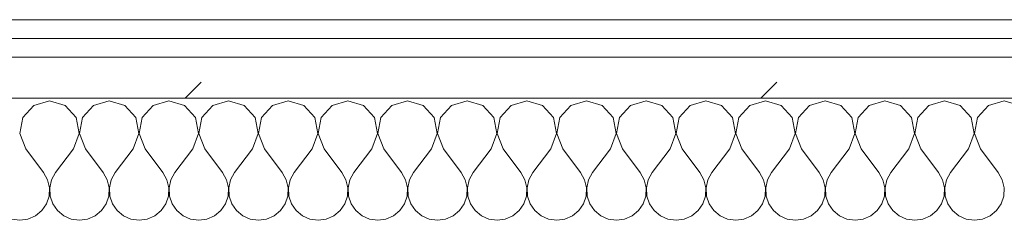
# Model space of a CAD drawing. Header units: millimetres. Extents: x -40968 to 77376, y -17881 to 4746.
# Tile 112 of 180: x -9848 to -9533, y -1193 to -1129. Entities that reach past the tile are written whole.
import ezdxf

# ---------------------------------------------------------------- set-up
doc = ezdxf.new("R2010")
doc.units = ezdxf.units.MM
doc.header["$MEASUREMENT"] = 0
doc.linetypes.add('Wipeout_Contour', pattern=[1000, 0, -1000])
doc.layers.add('Nuevo_08_E_Envans secs', color=7, linetype='Continuous')
doc.layers.add('Nuevo_08_E_Envans secs_Pluma_Nº__1', color=7, linetype='Continuous', lineweight=5)
for name, color, linetype, lineweight, true_color in [('Nuevo_08_E_Envans secs_Pluma_Nº__102', 7, 'Continuous', 5, 0xcccccc), ('Nuevo_08_E_Envans secs_Pluma_Nº__171', 171, 'Continuous', 13, 0xaaaaff), ('Nuevo_08_E_Envans secs_Pluma_Nº__177', 7, 'Continuous', 15, 0xf7e046)]:
    doc.layers.add(name, color=color, linetype=linetype, lineweight=lineweight, true_color=true_color)
pattern_1 = [(45, (0, 0), (-183.848, 183.848), [195, -65]), (45, (7e-14, 183.85), (-183.848, 183.848), [195, -65])]

# ---------------------------------------------------------------- blocks, each defined once
blk = doc.blocks.new('*X241')
at = {"layer": 'Nuevo_08_E_Envans secs_Pluma_Nº__102', "color": 254, "linetype": 'Continuous', "lineweight": 5, "true_color": 0xcccccc}
for p, q in [((-9843.1, -1156.35), (-9846.61, -1160.19)), ((-9838.1, -1154.93), (-9843.1, -1156.35)), ((-9833.09, -1156.35), (-9838.1, -1154.93)), ((-9829.58, -1160.19), (-9833.09, -1156.35)), ((-9824.05, -1156.35), (-9827.57, -1160.19)), ((-9819.05, -1154.93), (-9824.05, -1156.35)), ((-9814.04, -1156.35), (-9819.05, -1154.93)), ((-9810.53, -1160.19), (-9814.04, -1156.35)), ((-9805.01, -1156.35), (-9808.52, -1160.19)), ((-9800, -1154.93), (-9805.01, -1156.35)), ((-9794.99, -1156.35), (-9800, -1154.93)), ((-9791.48, -1160.19), (-9794.99, -1156.35)), ((-9785.96, -1156.35), (-9789.47, -1160.19)), ((-9780.95, -1154.93), (-9785.96, -1156.35)), ((-9775.95, -1156.35), (-9780.95, -1154.93)), ((-9772.43, -1160.19), (-9775.95, -1156.35)), ((-9766.91, -1156.35), (-9770.42, -1160.19)), ((-9761.9, -1154.93), (-9766.91, -1156.35)), ((-9756.9, -1156.35), (-9761.9, -1154.93)), ((-9753.39, -1160.19), (-9756.9, -1156.35)), ((-9747.86, -1156.35), (-9751.38, -1160.19)), ((-9742.86, -1154.93), (-9747.86, -1156.35)), ((-9737.85, -1156.35), (-9742.86, -1154.93)), ((-9734.34, -1160.19), (-9737.85, -1156.35)), ((-9728.82, -1156.35), (-9732.33, -1160.19)), ((-9723.81, -1154.93), (-9728.82, -1156.35)), ((-9718.8, -1156.35), (-9723.81, -1154.93)), ((-9715.29, -1160.19), (-9718.8, -1156.35)), ((-9709.77, -1156.35), (-9713.28, -1160.19)), ((-9704.76, -1154.93), (-9709.77, -1156.35)), ((-9699.75, -1156.35), (-9704.76, -1154.93)), ((-9696.24, -1160.19), (-9699.75, -1156.35)), ((-9690.72, -1156.35), (-9694.23, -1160.19)), ((-9685.71, -1154.93), (-9690.72, -1156.35)), ((-9680.71, -1156.35), (-9685.71, -1154.93)), ((-9677.2, -1160.19), (-9680.71, -1156.35)), ((-9671.67, -1156.35), (-9675.19, -1160.19)), ((-9666.67, -1154.93), (-9671.67, -1156.35)), ((-9661.66, -1156.35), (-9666.67, -1154.93)), ((-9658.15, -1160.19), (-9661.66, -1156.35)), ((-9652.63, -1156.35), (-9656.14, -1160.19)), ((-9647.62, -1154.93), (-9652.63, -1156.35)), ((-9642.61, -1156.35), (-9647.62, -1154.93)), ((-9639.1, -1160.19), (-9642.61, -1156.35)), ((-9633.58, -1156.35), (-9637.09, -1160.19)), ((-9628.57, -1154.93), (-9633.58, -1156.35)), ((-9623.56, -1156.35), (-9628.57, -1154.93)), ((-9620.05, -1160.19), (-9623.56, -1156.35)), ((-9614.53, -1156.35), (-9618.04, -1160.19)), ((-9609.52, -1154.93), (-9614.53, -1156.35)), ((-9604.52, -1156.35), (-9609.52, -1154.93)), ((-9601.01, -1160.19), (-9604.52, -1156.35)), ((-9595.48, -1156.35), (-9598.99, -1160.19)), ((-9590.48, -1154.93), (-9595.48, -1156.35)), ((-9585.47, -1156.35), (-9590.48, -1154.93)), ((-9581.96, -1160.19), (-9585.47, -1156.35)), ((-9576.44, -1156.35), (-9579.95, -1160.19)), ((-9571.43, -1154.93), (-9576.44, -1156.35)), ((-9566.42, -1156.35), (-9571.43, -1154.93)), ((-9562.91, -1160.19), (-9566.42, -1156.35)), ((-9557.39, -1156.35), (-9560.9, -1160.19)), ((-9552.38, -1154.93), (-9557.39, -1156.35)), ((-9547.37, -1156.35), (-9552.38, -1154.93)), ((-9543.86, -1160.19), (-9547.37, -1156.35)), ((-9538.34, -1156.35), (-9541.85, -1160.19)), ((-9533.33, -1154.93), (-9538.34, -1156.35)), ((-9528.33, -1156.35), (-9533.33, -1154.93)), ((-9846.61, -1160.19), (-9847.58, -1165.31)), ((-9828.61, -1165.31), (-9829.58, -1160.19)), ((-9827.57, -1160.19), (-9828.53, -1165.31)), ((-9809.56, -1165.31), (-9810.53, -1160.19)), ((-9808.52, -1160.19), (-9809.49, -1165.31)), ((-9790.51, -1165.31), (-9791.48, -1160.19)), ((-9789.47, -1160.19), (-9790.44, -1165.31)), ((-9771.47, -1165.31), (-9772.43, -1160.19)), ((-9770.42, -1160.19), (-9771.39, -1165.31)), ((-9752.42, -1165.31), (-9753.39, -1160.19)), ((-9751.38, -1160.19), (-9752.34, -1165.31)), ((-9733.37, -1165.31), (-9734.34, -1160.19)), ((-9732.33, -1160.19), (-9733.29, -1165.31)), ((-9714.32, -1165.31), (-9715.29, -1160.19)), ((-9713.28, -1160.19), (-9714.25, -1165.31)), ((-9695.28, -1165.31), (-9696.24, -1160.19)), ((-9694.23, -1160.19), (-9695.2, -1165.31)), ((-9676.23, -1165.31), (-9677.2, -1160.19)), ((-9675.19, -1160.19), (-9676.15, -1165.31)), ((-9657.18, -1165.31), (-9658.15, -1160.19)), ((-9656.14, -1160.19), (-9657.1, -1165.31)), ((-9638.13, -1165.31), (-9639.1, -1160.19)), ((-9637.09, -1160.19), (-9638.06, -1165.31)), ((-9619.09, -1165.31), (-9620.05, -1160.19)), ((-9618.04, -1160.19), (-9619.01, -1165.31)), ((-9600.04, -1165.31), (-9601.01, -1160.19)), ((-9598.99, -1160.19), (-9599.96, -1165.31)), ((-9580.99, -1165.31), (-9581.96, -1160.19)), ((-9579.95, -1160.19), (-9580.91, -1165.31)), ((-9561.94, -1165.31), (-9562.91, -1160.19)), ((-9560.9, -1160.19), (-9561.87, -1165.31)), ((-9542.9, -1165.31), (-9543.86, -1160.19)), ((-9541.85, -1160.19), (-9542.82, -1165.31)), ((-9847.58, -1165.31), (-9845.71, -1170.17)), ((-9830.48, -1170.17), (-9828.61, -1165.31)), ((-9828.53, -1165.31), (-9826.67, -1170.17)), ((-9811.43, -1170.17), (-9809.56, -1165.31)), ((-9809.49, -1165.31), (-9807.62, -1170.17)), ((-9792.38, -1170.17), (-9790.51, -1165.31)), ((-9790.44, -1165.31), (-9788.57, -1170.17)), ((-9773.33, -1170.17), (-9771.47, -1165.31)), ((-9771.39, -1165.31), (-9769.52, -1170.17)), ((-9754.29, -1170.17), (-9752.42, -1165.31)), ((-9752.34, -1165.31), (-9750.48, -1170.17)), ((-9735.24, -1170.17), (-9733.37, -1165.31)), ((-9733.29, -1165.31), (-9731.43, -1170.17)), ((-9716.19, -1170.17), (-9714.32, -1165.31)), ((-9714.25, -1165.31), (-9712.38, -1170.17)), ((-9697.14, -1170.17), (-9695.28, -1165.31)), ((-9695.2, -1165.31), (-9693.33, -1170.17)), ((-9678.1, -1170.17), (-9676.23, -1165.31)), ((-9676.15, -1165.31), (-9674.29, -1170.17)), ((-9659.05, -1170.17), (-9657.18, -1165.31)), ((-9657.1, -1165.31), (-9655.24, -1170.17)), ((-9640, -1170.17), (-9638.13, -1165.31)), ((-9638.06, -1165.31), (-9636.19, -1170.17)), ((-9620.95, -1170.17), (-9619.09, -1165.31)), ((-9619.01, -1165.31), (-9617.14, -1170.17)), ((-9601.9, -1170.17), (-9600.04, -1165.31)), ((-9599.96, -1165.31), (-9598.1, -1170.17)), ((-9582.86, -1170.17), (-9580.99, -1165.31)), ((-9580.91, -1165.31), (-9579.05, -1170.17)), ((-9563.81, -1170.17), (-9561.94, -1165.31)), ((-9561.87, -1165.31), (-9560, -1170.17)), ((-9544.76, -1170.17), (-9542.9, -1165.31)), ((-9542.82, -1165.31), (-9540.95, -1170.17)), ((-9845.71, -1170.17), (-9840, -1177.79)), ((-9830.48, -1170.17), (-9836.19, -1177.79)), ((-9826.67, -1170.17), (-9820.95, -1177.79)), ((-9811.43, -1170.17), (-9817.14, -1177.79)), ((-9807.62, -1170.17), (-9801.9, -1177.79)), ((-9792.38, -1170.17), (-9798.1, -1177.79)), ((-9788.57, -1170.17), (-9782.86, -1177.79)), ((-9773.33, -1170.17), (-9779.05, -1177.79)), ((-9769.52, -1170.17), (-9763.81, -1177.79)), ((-9754.29, -1170.17), (-9760, -1177.79)), ((-9750.48, -1170.17), (-9744.76, -1177.79)), ((-9735.24, -1170.17), (-9740.95, -1177.79)), ((-9731.43, -1170.17), (-9725.71, -1177.79)), ((-9716.19, -1170.17), (-9721.9, -1177.79)), ((-9712.38, -1170.17), (-9706.67, -1177.79)), ((-9697.14, -1170.17), (-9702.86, -1177.79)), ((-9693.33, -1170.17), (-9687.62, -1177.79)), ((-9678.1, -1170.17), (-9683.81, -1177.79)), ((-9674.29, -1170.17), (-9668.57, -1177.79)), ((-9659.05, -1170.17), (-9664.76, -1177.79)), ((-9655.24, -1170.17), (-9649.52, -1177.79)), ((-9640, -1170.17), (-9645.71, -1177.79)), ((-9636.19, -1170.17), (-9630.48, -1177.79)), ((-9620.95, -1170.17), (-9626.67, -1177.79)), ((-9617.14, -1170.17), (-9611.43, -1177.79)), ((-9601.9, -1170.17), (-9607.62, -1177.79)), ((-9598.1, -1170.17), (-9592.38, -1177.79)), ((-9582.86, -1170.17), (-9588.57, -1177.79)), ((-9579.05, -1170.17), (-9573.33, -1177.79)), ((-9563.81, -1170.17), (-9569.52, -1177.79)), ((-9560, -1170.17), (-9554.29, -1177.79)), ((-9544.76, -1170.17), (-9550.48, -1177.79)), ((-9540.95, -1170.17), (-9535.24, -1177.79)), ((-9838.73, -1180.08), (-9840, -1177.79)), ((-9836.19, -1177.79), (-9837.46, -1180.08)), ((-9819.68, -1180.08), (-9820.95, -1177.79)), ((-9817.14, -1177.79), (-9818.41, -1180.08)), ((-9800.63, -1180.08), (-9801.9, -1177.79)), ((-9798.1, -1177.79), (-9799.37, -1180.08)), ((-9781.59, -1180.08), (-9782.86, -1177.79)), ((-9779.05, -1177.79), (-9780.32, -1180.08)), ((-9762.54, -1180.08), (-9763.81, -1177.79)), ((-9760, -1177.79), (-9761.27, -1180.08)), ((-9743.49, -1180.08), (-9744.76, -1177.79)), ((-9740.95, -1177.79), (-9742.22, -1180.08)), ((-9724.44, -1180.08), (-9725.71, -1177.79)), ((-9721.9, -1177.79), (-9723.18, -1180.08)), ((-9705.4, -1180.08), (-9706.67, -1177.79)), ((-9702.86, -1177.79), (-9704.13, -1180.08)), ((-9686.35, -1180.08), (-9687.62, -1177.79)), ((-9683.81, -1177.79), (-9685.08, -1180.08)), ((-9667.3, -1180.08), (-9668.57, -1177.79)), ((-9664.76, -1177.79), (-9666.03, -1180.08)), ((-9648.25, -1180.08), (-9649.52, -1177.79)), ((-9645.71, -1177.79), (-9646.99, -1180.08)), ((-9629.2, -1180.08), (-9630.48, -1177.79)), ((-9626.67, -1177.79), (-9627.94, -1180.08)), ((-9610.16, -1180.08), (-9611.43, -1177.79)), ((-9607.62, -1177.79), (-9608.89, -1180.08)), ((-9591.11, -1180.08), (-9592.38, -1177.79)), ((-9588.57, -1177.79), (-9589.84, -1180.08)), ((-9572.06, -1180.08), (-9573.33, -1177.79)), ((-9569.52, -1177.79), (-9570.8, -1180.08)), ((-9553.01, -1180.08), (-9554.29, -1177.79)), ((-9550.48, -1177.79), (-9551.75, -1180.08)), ((-9533.97, -1180.08), (-9535.24, -1177.79)), ((-9838.13, -1182.64), (-9838.73, -1180.08)), ((-9837.46, -1180.08), (-9838.06, -1182.64)), ((-9819.09, -1182.64), (-9819.68, -1180.08)), ((-9818.41, -1180.08), (-9819.01, -1182.64)), ((-9800.04, -1182.64), (-9800.63, -1180.08)), ((-9799.37, -1180.08), (-9799.96, -1182.64)), ((-9780.99, -1182.64), (-9781.59, -1180.08)), ((-9780.32, -1180.08), (-9780.91, -1182.64)), ((-9761.94, -1182.64), (-9762.54, -1180.08)), ((-9761.27, -1180.08), (-9761.87, -1182.64)), ((-9742.9, -1182.64), (-9743.49, -1180.08)), ((-9742.22, -1180.08), (-9742.82, -1182.64)), ((-9723.85, -1182.64), (-9724.44, -1180.08)), ((-9723.18, -1180.08), (-9723.77, -1182.64)), ((-9704.8, -1182.64), (-9705.4, -1180.08)), ((-9704.13, -1180.08), (-9704.72, -1182.64)), ((-9685.75, -1182.64), (-9686.35, -1180.08)), ((-9685.08, -1180.08), (-9685.68, -1182.64)), ((-9666.71, -1182.64), (-9667.3, -1180.08)), ((-9666.03, -1180.08), (-9666.63, -1182.64)), ((-9647.66, -1182.64), (-9648.25, -1180.08)), ((-9646.99, -1180.08), (-9647.58, -1182.64)), ((-9628.61, -1182.64), (-9629.2, -1180.08)), ((-9627.94, -1180.08), (-9628.53, -1182.64)), ((-9609.56, -1182.64), (-9610.16, -1180.08)), ((-9608.89, -1180.08), (-9609.49, -1182.64)), ((-9590.51, -1182.64), (-9591.11, -1180.08)), ((-9589.84, -1180.08), (-9590.44, -1182.64)), ((-9571.47, -1182.64), (-9572.06, -1180.08)), ((-9570.8, -1180.08), (-9571.39, -1182.64)), ((-9552.42, -1182.64), (-9553.01, -1180.08)), ((-9551.75, -1180.08), (-9552.34, -1182.64)), ((-9533.37, -1182.64), (-9533.97, -1180.08)), ((-9838.26, -1185.27), (-9838.13, -1182.64)), ((-9838.06, -1182.64), (-9837.93, -1185.27)), ((-9819.21, -1185.27), (-9819.09, -1182.64)), ((-9819.01, -1182.64), (-9818.88, -1185.27)), ((-9800.17, -1185.27), (-9800.04, -1182.64)), ((-9799.96, -1182.64), (-9799.83, -1185.27)), ((-9781.12, -1185.27), (-9780.99, -1182.64)), ((-9780.91, -1182.64), (-9780.79, -1185.27)), ((-9762.07, -1185.27), (-9761.94, -1182.64)), ((-9761.87, -1182.64), (-9761.74, -1185.27)), ((-9743.02, -1185.27), (-9742.9, -1182.64)), ((-9742.82, -1182.64), (-9742.69, -1185.27)), ((-9723.98, -1185.27), (-9723.85, -1182.64)), ((-9723.77, -1182.64), (-9723.64, -1185.27)), ((-9704.93, -1185.27), (-9704.8, -1182.64)), ((-9704.72, -1182.64), (-9704.6, -1185.27)), ((-9685.88, -1185.27), (-9685.75, -1182.64)), ((-9685.68, -1182.64), (-9685.55, -1185.27)), ((-9666.83, -1185.27), (-9666.71, -1182.64)), ((-9666.63, -1182.64), (-9666.5, -1185.27)), ((-9647.78, -1185.27), (-9647.66, -1182.64)), ((-9647.58, -1182.64), (-9647.45, -1185.27)), ((-9628.74, -1185.27), (-9628.61, -1182.64)), ((-9628.53, -1182.64), (-9628.41, -1185.27)), ((-9609.69, -1185.27), (-9609.56, -1182.64)), ((-9609.49, -1182.64), (-9609.36, -1185.27)), ((-9590.64, -1185.27), (-9590.51, -1182.64)), ((-9590.44, -1182.64), (-9590.31, -1185.27)), ((-9571.59, -1185.27), (-9571.47, -1182.64)), ((-9571.39, -1182.64), (-9571.26, -1185.27)), ((-9552.55, -1185.27), (-9552.42, -1182.64)), ((-9552.34, -1182.64), (-9552.22, -1185.27)), ((-9533.5, -1185.27), (-9533.37, -1182.64)), ((-9840.59, -1189.92), (-9839.1, -1187.76)), ((-9839.1, -1187.76), (-9838.26, -1185.27)), ((-9837.93, -1185.27), (-9837.09, -1187.76)), ((-9837.09, -1187.76), (-9835.6, -1189.92)), ((-9821.54, -1189.92), (-9820.05, -1187.76)), ((-9820.05, -1187.76), (-9819.21, -1185.27)), ((-9818.88, -1185.27), (-9818.04, -1187.76)), ((-9818.04, -1187.76), (-9816.55, -1189.92)), ((-9802.49, -1189.92), (-9801.01, -1187.76)), ((-9801.01, -1187.76), (-9800.17, -1185.27)), ((-9799.83, -1185.27), (-9798.99, -1187.76)), ((-9798.99, -1187.76), (-9797.51, -1189.92)), ((-9783.45, -1189.92), (-9781.96, -1187.76)), ((-9781.96, -1187.76), (-9781.12, -1185.27)), ((-9780.79, -1185.27), (-9779.95, -1187.76)), ((-9779.95, -1187.76), (-9778.46, -1189.92)), ((-9764.4, -1189.92), (-9762.91, -1187.76)), ((-9762.91, -1187.76), (-9762.07, -1185.27)), ((-9761.74, -1185.27), (-9760.9, -1187.76)), ((-9760.9, -1187.76), (-9759.41, -1189.92)), ((-9745.35, -1189.92), (-9743.86, -1187.76)), ((-9743.86, -1187.76), (-9743.02, -1185.27)), ((-9742.69, -1185.27), (-9741.85, -1187.76)), ((-9741.85, -1187.76), (-9740.36, -1189.92)), ((-9726.3, -1189.92), (-9724.81, -1187.76)), ((-9724.81, -1187.76), (-9723.98, -1185.27)), ((-9723.64, -1185.27), (-9722.8, -1187.76)), ((-9722.8, -1187.76), (-9721.32, -1189.92)), ((-9707.26, -1189.92), (-9705.77, -1187.76)), ((-9705.77, -1187.76), (-9704.93, -1185.27)), ((-9704.6, -1185.27), (-9703.76, -1187.76)), ((-9703.76, -1187.76), (-9702.27, -1189.92)), ((-9688.21, -1189.92), (-9686.72, -1187.76)), ((-9686.72, -1187.76), (-9685.88, -1185.27)), ((-9685.55, -1185.27), (-9684.71, -1187.76)), ((-9684.71, -1187.76), (-9683.22, -1189.92)), ((-9669.16, -1189.92), (-9667.67, -1187.76)), ((-9667.67, -1187.76), (-9666.83, -1185.27)), ((-9666.5, -1185.27), (-9665.66, -1187.76)), ((-9665.66, -1187.76), (-9664.17, -1189.92)), ((-9650.11, -1189.92), (-9648.62, -1187.76)), ((-9648.62, -1187.76), (-9647.78, -1185.27)), ((-9647.45, -1185.27), (-9646.61, -1187.76)), ((-9646.61, -1187.76), (-9645.13, -1189.92)), ((-9631.06, -1189.92), (-9629.58, -1187.76)), ((-9629.58, -1187.76), (-9628.74, -1185.27)), ((-9628.41, -1185.27), (-9627.57, -1187.76)), ((-9627.57, -1187.76), (-9626.08, -1189.92)), ((-9612.02, -1189.92), (-9610.53, -1187.76)), ((-9610.53, -1187.76), (-9609.69, -1185.27)), ((-9609.36, -1185.27), (-9608.52, -1187.76)), ((-9608.52, -1187.76), (-9607.03, -1189.92)), ((-9592.97, -1189.92), (-9591.48, -1187.76)), ((-9591.48, -1187.76), (-9590.64, -1185.27)), ((-9590.31, -1185.27), (-9589.47, -1187.76)), ((-9589.47, -1187.76), (-9587.98, -1189.92)), ((-9573.92, -1189.92), (-9572.43, -1187.76)), ((-9572.43, -1187.76), (-9571.59, -1185.27)), ((-9571.26, -1185.27), (-9570.42, -1187.76)), ((-9570.42, -1187.76), (-9568.94, -1189.92)), ((-9554.87, -1189.92), (-9553.39, -1187.76)), ((-9553.39, -1187.76), (-9552.55, -1185.27)), ((-9552.22, -1185.27), (-9551.38, -1187.76)), ((-9551.38, -1187.76), (-9549.89, -1189.92)), ((-9535.83, -1189.92), (-9534.34, -1187.76)), ((-9534.34, -1187.76), (-9533.5, -1185.27)), ((-9842.61, -1191.6), (-9840.59, -1189.92)), ((-9835.6, -1189.92), (-9833.58, -1191.6)), ((-9823.56, -1191.6), (-9821.54, -1189.92)), ((-9816.55, -1189.92), (-9814.53, -1191.6)), ((-9804.52, -1191.6), (-9802.49, -1189.92)), ((-9797.51, -1189.92), (-9795.48, -1191.6)), ((-9785.47, -1191.6), (-9783.45, -1189.92)), ((-9778.46, -1189.92), (-9776.44, -1191.6)), ((-9766.42, -1191.6), (-9764.4, -1189.92)), ((-9759.41, -1189.92), (-9757.39, -1191.6)), ((-9747.37, -1191.6), (-9745.35, -1189.92)), ((-9740.36, -1189.92), (-9738.34, -1191.6)), ((-9728.33, -1191.6), (-9726.3, -1189.92)), ((-9721.32, -1189.92), (-9719.29, -1191.6)), ((-9709.28, -1191.6), (-9707.26, -1189.92)), ((-9702.27, -1189.92), (-9700.25, -1191.6)), ((-9690.23, -1191.6), (-9688.21, -1189.92)), ((-9683.22, -1189.92), (-9681.2, -1191.6)), ((-9671.18, -1191.6), (-9669.16, -1189.92)), ((-9664.17, -1189.92), (-9662.15, -1191.6)), ((-9652.14, -1191.6), (-9650.11, -1189.92)), ((-9645.13, -1189.92), (-9643.1, -1191.6)), ((-9633.09, -1191.6), (-9631.06, -1189.92)), ((-9626.08, -1189.92), (-9624.05, -1191.6)), ((-9614.04, -1191.6), (-9612.02, -1189.92)), ((-9607.03, -1189.92), (-9605.01, -1191.6)), ((-9594.99, -1191.6), (-9592.97, -1189.92)), ((-9587.98, -1189.92), (-9585.96, -1191.6)), ((-9575.95, -1191.6), (-9573.92, -1189.92)), ((-9568.94, -1189.92), (-9566.91, -1191.6)), ((-9556.9, -1191.6), (-9554.87, -1189.92)), ((-9549.89, -1189.92), (-9547.86, -1191.6)), ((-9537.85, -1191.6), (-9535.83, -1189.92)), ((-9850.22, -1192.66), (-9847.62, -1193.02)), ((-9847.62, -1193.02), (-9845.02, -1192.66)), ((-9845.02, -1192.66), (-9842.61, -1191.6)), ((-9833.58, -1191.6), (-9831.17, -1192.66)), ((-9831.17, -1192.66), (-9828.57, -1193.02)), ((-9828.57, -1193.02), (-9825.97, -1192.66)), ((-9825.97, -1192.66), (-9823.56, -1191.6)), ((-9814.53, -1191.6), (-9812.13, -1192.66)), ((-9812.13, -1192.66), (-9809.52, -1193.02)), ((-9809.52, -1193.02), (-9806.92, -1192.66)), ((-9806.92, -1192.66), (-9804.52, -1191.6)), ((-9795.48, -1191.6), (-9793.08, -1192.66)), ((-9793.08, -1192.66), (-9790.48, -1193.02)), ((-9790.48, -1193.02), (-9787.87, -1192.66)), ((-9787.87, -1192.66), (-9785.47, -1191.6)), ((-9776.44, -1191.6), (-9774.03, -1192.66)), ((-9774.03, -1192.66), (-9771.43, -1193.02)), ((-9771.43, -1193.02), (-9768.83, -1192.66)), ((-9768.83, -1192.66), (-9766.42, -1191.6)), ((-9757.39, -1191.6), (-9754.98, -1192.66)), ((-9754.98, -1192.66), (-9752.38, -1193.02)), ((-9752.38, -1193.02), (-9749.78, -1192.66)), ((-9749.78, -1192.66), (-9747.37, -1191.6)), ((-9738.34, -1191.6), (-9735.94, -1192.66)), ((-9735.94, -1192.66), (-9733.33, -1193.02)), ((-9733.33, -1193.02), (-9730.73, -1192.66)), ((-9730.73, -1192.66), (-9728.33, -1191.6)), ((-9719.29, -1191.6), (-9716.89, -1192.66)), ((-9716.89, -1192.66), (-9714.29, -1193.02)), ((-9714.29, -1193.02), (-9711.68, -1192.66)), ((-9711.68, -1192.66), (-9709.28, -1191.6)), ((-9700.25, -1191.6), (-9697.84, -1192.66)), ((-9697.84, -1192.66), (-9695.24, -1193.02)), ((-9695.24, -1193.02), (-9692.64, -1192.66)), ((-9692.64, -1192.66), (-9690.23, -1191.6)), ((-9681.2, -1191.6), (-9678.79, -1192.66)), ((-9678.79, -1192.66), (-9676.19, -1193.02)), ((-9676.19, -1193.02), (-9673.59, -1192.66)), ((-9673.59, -1192.66), (-9671.18, -1191.6)), ((-9662.15, -1191.6), (-9659.75, -1192.66)), ((-9659.75, -1192.66), (-9657.14, -1193.02)), ((-9657.14, -1193.02), (-9654.54, -1192.66)), ((-9654.54, -1192.66), (-9652.14, -1191.6)), ((-9643.1, -1191.6), (-9640.7, -1192.66)), ((-9640.7, -1192.66), (-9638.1, -1193.02)), ((-9638.1, -1193.02), (-9635.49, -1192.66)), ((-9635.49, -1192.66), (-9633.09, -1191.6)), ((-9624.05, -1191.6), (-9621.65, -1192.66)), ((-9621.65, -1192.66), (-9619.05, -1193.02)), ((-9619.05, -1193.02), (-9616.45, -1192.66)), ((-9616.45, -1192.66), (-9614.04, -1191.6)), ((-9605.01, -1191.6), (-9602.6, -1192.66)), ((-9602.6, -1192.66), (-9600, -1193.02)), ((-9600, -1193.02), (-9597.4, -1192.66)), ((-9597.4, -1192.66), (-9594.99, -1191.6)), ((-9585.96, -1191.6), (-9583.55, -1192.66)), ((-9583.55, -1192.66), (-9580.95, -1193.02)), ((-9580.95, -1193.02), (-9578.35, -1192.66)), ((-9578.35, -1192.66), (-9575.95, -1191.6)), ((-9566.91, -1191.6), (-9564.51, -1192.66)), ((-9564.51, -1192.66), (-9561.9, -1193.02)), ((-9561.9, -1193.02), (-9559.3, -1192.66)), ((-9559.3, -1192.66), (-9556.9, -1191.6)), ((-9547.86, -1191.6), (-9545.46, -1192.66)), ((-9545.46, -1192.66), (-9542.86, -1193.02)), ((-9542.86, -1193.02), (-9540.25, -1192.66)), ((-9540.25, -1192.66), (-9537.85, -1191.6))]:
    blk.add_line(p, q, dxfattribs=at)
blk = doc.blocks.new('Muro_94_5', base_point=(-8781.93, -1193.98))
at = {"color": 254, "linetype": 'Wipeout_Contour', "lineweight": 0, "ltscale": 41757.661054}
blk.add_wipeout([(-11970.86, -1134.98), (-8781.93, -1134.98), (-8781.93, -1128.98), (-11970.86, -1128.98)], dxfattribs=at).dxf.layer = 'Nuevo_08_E_Envans secs'
at = {"color": 254, "linetype": 'Wipeout_Contour', "lineweight": 0, "ltscale": 41788.485381}
blk.add_wipeout([(-11982.86, -1153.98), (-8781.93, -1153.98), (-8781.93, -1140.98), (-11982.86, -1140.98)], dxfattribs=at).dxf.layer = 'Nuevo_08_E_Envans secs'
at = {"layer": 'Nuevo_08_E_Envans secs_Pluma_Nº__171', "linetype": 'Continuous', "lineweight": 13, "true_color": 0xaaaaff}
h = blk.add_hatch(dxfattribs=at)
h.set_pattern_fill('Panellat_HPL_0005', color=161, style=0, pattern_type=2)
h.set_pattern_definition(pattern_1)
h.paths.add_polyline_path([(-11970.86, -1134.98), (-8781.93, -1134.98), (-8781.93, -1128.98), (-11970.86, -1128.98)])
at = {"layer": 'Nuevo_08_E_Envans secs_Pluma_Nº__177', "linetype": 'Continuous', "lineweight": 15, "true_color": 0xf7e046}
h = blk.add_hatch(dxfattribs=at)
h.set_pattern_fill('Panellat_HPL_0005', color=53, style=0, pattern_type=2)
h.set_pattern_definition(pattern_1)
h.paths.add_polyline_path([(-11982.86, -1153.98), (-8781.93, -1153.98), (-8781.93, -1140.98), (-11982.86, -1140.98)])
at = {"layer": 'Nuevo_08_E_Envans secs_Pluma_Nº__1', "color": 7, "linetype": 'Continuous', "lineweight": 5}
for p, q in [((-8781.93, -1134.98), (-11976.86, -1134.98)), ((-8781.93, -1140.98), (-11982.86, -1140.98)), ((-8781.93, -1153.98), (-11995.86, -1153.98))]:
    blk.add_line(p, q, dxfattribs=at)
at = {"layer": 'Nuevo_08_E_Envans secs_Pluma_Nº__1', "color": 7, "linetype": 'Continuous', "lineweight": 5, "flags": 128}
blk.add_lwpolyline([(-8781.93, -1128.98), (-11970.86, -1128.98)], dxfattribs=at)
at = {"layer": 'Nuevo_08_E_Envans secs', "color": 7, "lineweight": 20}
blk.add_blockref('*X241', (0, 0), dxfattribs=at)

msp = doc.modelspace()

# ---------------------------------------------------------------- block references
at = {"layer": 'Nuevo_08_E_Envans secs', "color": 7, "lineweight": 20}
msp.add_blockref('Muro_94_5', (-8781.93, -1193.98), dxfattribs=at)

doc.saveas('drawing.dxf')
